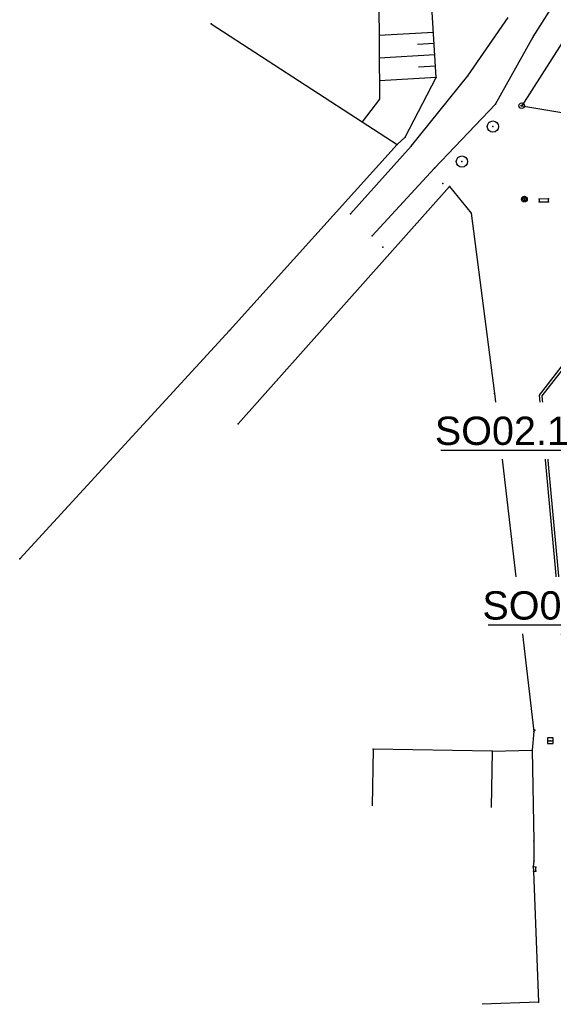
# Model space of a CAD drawing. Extents: x -607893402 to -606472477, y -1001733938 to -1001014811.
# Tile 12 of 23: x -607868960 to -607821830, y -1001360399 to -1001273410. Entities that reach past the tile are written whole.
import ezdxf
from ezdxf import colors
from ezdxf.entities.mleader import LeaderData, LeaderLine
from ezdxf.math import Vec2, Vec3

# ---------------------------------------------------------------- set-up
doc = ezdxf.new("R2010")
doc.units = 0
doc.header["$MEASUREMENT"] = 0
doc.layers.add('polohopis', color=7, linetype='CONTINUOUS')
doc.layers.add('POPIS', color=1, linetype='CONTINUOUS')
doc.styles.add('ROMANS', font='ROMANS', dxfattribs={"height": 0.2})

msp = doc.modelspace()

# ---------------------------------------------------------------- linework, layer by layer
at = {"layer": 'polohopis'}
for p, q in [((-607823620, -1001274910), (-607818210, -1001266480)), ((-607837250, -1001270210), (-607837180, -1001280440)), ((-607832190, -1001278520), (-607832530, -1001272750)), ((-607852060, -1001273790), (-607838703, -1001282437)), ((-607829380, -1001278370), (-607825810, -1001273210)), ((-607832425, -1001274527), (-607837219, -1001274809)), ((-607832366, -1001275525), (-607833820, -1001275611)), ((-607826950, -1001280880), (-607823620, -1001274910)), ((-607821070, -1001275480), (-607824620, -1001281010)), ((-607832308, -1001276523), (-607837205, -1001276812)), ((-607832249, -1001277522), (-607833734, -1001277609)), ((-607832190, -1001278520), (-607837191, -1001278815)), ((-607834910, -1001283790), (-607832190, -1001278520)), ((-607834370, -1001284590), (-607829380, -1001278370)), ((-607837180, -1001280440), (-607838703, -1001282437)), ((-607832320, -1001286520), (-607826950, -1001280880)), ((-607824620, -1001281010), (-607815300, -1001282610)), ((-607838703, -1001282437), (-607835610, -1001284440)), ((-607835610, -1001284440), (-607834910, -1001283790)), ((-607835610, -1001284440), (-607850430, -1001300860)), ((-607839740, -1001290550), (-607834370, -1001284590)), ((-607837840, -1001292510), (-607832320, -1001286520)), ((-607849660, -1001309120), (-607831000, -1001288160)), ((-607831600, -1001287880), (-607831580, -1001287880)), ((-607831590, -1001287865), (-607831590, -1001287880)), ((-607831590, -1001287895), (-607831590, -1001287880)), ((-607831000, -1001288160), (-607829090, -1001290490)), ((-607822240, -1001289250), (-607823080, -1001289270)), ((-607823080, -1001289270), (-607823080, -1001289500)), ((-607823080, -1001289500), (-607822240, -1001289490)), ((-607822240, -1001289490), (-607822240, -1001289250)), ((-607829090, -1001290490), (-607827010, -1001306430)), ((-607836910, -1001293510), (-607836890, -1001293510)), ((-607836900, -1001293495), (-607836900, -1001293510)), ((-607836900, -1001293525), (-607836900, -1001293510)), ((-607823060, -1001306570), (-607813810, -1001294650)), ((-607822802, -1001306646), (-607813478, -1001294631)), ((-607850430, -1001300860), (-607868960, -1001321030)), ((-607827010, -1001306430), (-607823550, -1001336290)), ((-607820290, -1001336510), (-607823060, -1001306570)), ((-607820035, -1001336554), (-607822802, -1001306646)), ((-607823550, -1001336290), (-607823700, -1001337960)), ((-607822350, -1001337110), (-607821850, -1001337110)), ((-607837740, -1001337860), (-607837816, -1001342859)), ((-607827230, -1001338020), (-607837740, -1001337860)), ((-607827230, -1001338020), (-607827306, -1001343019)), ((-607827230, -1001338020), (-607823700, -1001337960)), ((-607823700, -1001337960), (-607823540, -1001345990)), ((-607823540, -1001345990), (-607823540, -1001347750)), ((-607823540, -1001347750), (-607823600, -1001348260)), ((-607823600, -1001348260), (-607823590, -1001348640)), ((-607823360, -1001348280), (-607823600, -1001348260)), ((-607823590, -1001348640), (-607823360, -1001348640)), ((-607823590, -1001348640), (-607823130, -1001360200)), ((-607823360, -1001348640), (-607823360, -1001348280)), ((-607823130, -1001360200), (-607828126, -1001360399))]:
    msp.add_line(p, q, dxfattribs=at)
msp.add_lwpolyline([(-607822350, -1001337360), (-607821850, -1001337360), (-607821850, -1001336860), (-607822350, -1001336860)], close=True, dxfattribs=at)
for centre, radius in [((-607824620, -1001281010), 250), ((-607824620, -1001281010), 50), ((-607827160, -1001282860), 500), ((-607829900, -1001285950), 500), ((-607824380, -1001289260), 250), ((-607824380, -1001289260), 158.1), ((-607824380, -1001289260), 50)]:
    msp.add_circle(centre, radius, dxfattribs=at)
for p in [(-607852060, -1001273790), (-607823620, -1001274910), (-607832190, -1001278520), (-607829380, -1001278370), (-607837180, -1001280440), (-607826950, -1001280880), (-607824620, -1001281010), (-607838690, -1001282420), (-607827160, -1001282860), (-607834910, -1001283790), (-607835610, -1001284440), (-607834370, -1001284590), (-607829900, -1001285950), (-607832320, -1001286520), (-607831590, -1001287880), (-607831000, -1001288160), (-607824380, -1001289260), (-607823080, -1001289270), (-607822240, -1001289250), (-607822240, -1001289490), (-607823080, -1001289500), (-607839740, -1001290550), (-607829090, -1001290490), (-607837840, -1001292510), (-607836900, -1001293510), (-607850430, -1001300860), (-607827010, -1001306430), (-607823060, -1001306570), (-607849660, -1001309120), (-607868960, -1001321030), (-607823550, -1001336290), (-607823450, -1001336190), (-607822100, -1001337110), (-607837740, -1001337860), (-607827230, -1001338020), (-607823700, -1001337960), (-607823540, -1001345990), (-607823540, -1001347750), (-607823600, -1001348260), (-607823590, -1001348640), (-607823360, -1001348280), (-607823360, -1001348640), (-607823130, -1001360200)]:
    msp.add_point(p, dxfattribs=at)

# ---------------------------------------------------------------- next in the draw order: leaders
at = {"layer": 'POPIS', "linetype": 'Continuous'}
ml = msp.add_multileader_mtext('Standard', dxfattribs=at)
ml.set_content('{\\fArial|b0|i0|c238|p34;SO02.1}', color=256, style='ROMANS')
ml.set_leader_properties()
ml.build(insert=Vec2(0, 0))
ml.multileader.update_dxf_attribs({"text_left_attachment_type": 6, "text_right_attachment_type": 6, "dogleg_length": 0.36, "arrow_head_size": 0.18})
ctx = ml.context
ctx.base_point, ctx.char_height, ctx.arrow_head_size, ctx.landing_gap_size, ctx.plane_origin = Vec3(-607831497.2, -1001311478.9), 2500, 0.18, 0.09, Vec3(-607829437.5, -1001299144.6)
ctx.left_attachment, ctx.right_attachment, ctx.text_align_type = 6, 6, 2
notes = []
notes.append((ctx, [(0, (1, 1, 0), (-607820451.3, -1001311478.9), (-1, 0), 0.36, [(0, [(-607813693.5, -1001314678.5)], 0, [])])]))
ctx.mtext.insert, ctx.mtext.alignment, ctx.mtext.flow_direction = Vec3(-607820451.8, -1001308478.9), 3, 5
ctx.mtext.has_bg_fill, ctx.mtext.bg_color, ctx.mtext.bg_scale_factor, ctx.mtext.bg_transparency, ctx.mtext.use_window_bg_color = 1, -1027028792, 1.5, 0, 1
ml = msp.add_multileader_mtext('Standard', dxfattribs=at)
ml.set_content('{\\fArial|b0|i0|c238|p34;SO07}', color=256, style='ROMANS')
ml.set_leader_properties()
ml.build(insert=Vec2(0, 0))
ml.multileader.update_dxf_attribs({"text_left_attachment_type": 6, "text_right_attachment_type": 6, "dogleg_length": 0.36, "arrow_head_size": 0.18})
ctx = ml.context
ctx.base_point, ctx.char_height, ctx.arrow_head_size, ctx.landing_gap_size, ctx.plane_origin = Vec3(-607827779, -1001326908.5), 2500, 0.18, 0.09, Vec3(-607800613.5, -1001325560.6)
ctx.left_attachment, ctx.right_attachment, ctx.text_align_type = 6, 6, 2
notes.append((ctx, [(0, (1, 1, 0), (-607819163.2, -1001326908.5), (-1, 0), 0.36, [(0, [(-607801219.6, -1001322107.1)], 0, [])])]))
ctx.mtext.insert, ctx.mtext.alignment, ctx.mtext.flow_direction = Vec3(-607819163.7, -1001323908.5), 3, 5
ctx.mtext.has_bg_fill, ctx.mtext.bg_color, ctx.mtext.bg_scale_factor, ctx.mtext.bg_transparency, ctx.mtext.use_window_bg_color = 1, -1027028792, 1.5, 0, 1
for ctx, leaders in notes:
    for number, flags, end, landing, length, lines in leaders:
        leader = LeaderData()
        leader.index, (leader.has_last_leader_line, leader.has_dogleg_vector, leader.attachment_direction) = number, flags
        leader.last_leader_point, leader.dogleg_vector, leader.dogleg_length = Vec3(end), Vec3(landing), length
        for number, points, colour, breaks in lines:
            line = LeaderLine()
            line.index, line.vertices, line.color, line.breaks = number, Vec3.list(points), colors.encode_raw_color(colour), breaks
            leader.lines.append(line)
        ctx.leaders.append(leader)

doc.saveas('drawing.dxf')
